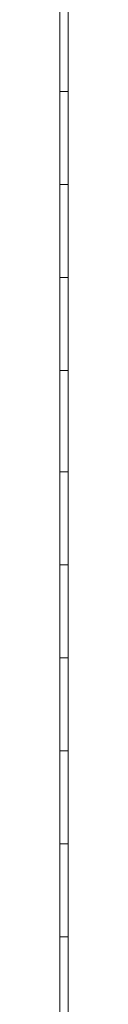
# Model space of a CAD drawing. Header units: metres. Extents: x 5.7 to 89.8, y 4 to 63.5.
# Tile 192 of 256: x 30.80379 to 30.81342, y 47.55566 to 48.67769. Entities that reach past the tile are written whole.
import ezdxf

# ---------------------------------------------------------------- set-up
doc = ezdxf.new("R2010")
doc.units = ezdxf.units.M
doc.header["$MEASUREMENT"] = 0
doc.layers.add('PDF17_hatch-borshi', color=7, linetype='Continuous')
doc.layers.add('PDF17_kaff', color=7, linetype='Continuous')

msp = doc.modelspace()

# ---------------------------------------------------------------- linework, layer by layer
at = {"layer": 'PDF17_hatch-borshi', "lineweight": 18}
for points in [[(30.8038, 48.6729), (30.8038, 48.6729)], [(30.8038, 48.6632), (30.8038, 48.6632)], [(30.8038, 48.6632), (30.8038, 48.6632)], [(30.8038, 48.644), (30.8038, 48.644)], [(30.8038, 48.6343), (30.8038, 48.6343)], [(30.8038, 48.6151), (30.8038, 48.6151)], [(30.8038, 48.6055), (30.8038, 48.6055)], [(30.8038, 48.5766), (30.8038, 48.5766)], [(30.8038, 48.5766), (30.8038, 48.5766)], [(30.8038, 48.5669), (30.8038, 48.5669)], [(30.8038, 48.538), (30.8038, 48.538)], [(30.8038, 48.5284), (30.8038, 48.5284)], [(30.8038, 48.5091), (30.8038, 48.5091)], [(30.8038, 48.4995), (30.8038, 48.4995)], [(30.8038, 48.4899), (30.8038, 48.4899)], [(30.8038, 48.4803), (30.8038, 48.4803)], [(30.8038, 48.4803), (30.8038, 48.4803)], [(30.8038, 48.461), (30.8038, 48.461)], [(30.8038, 48.4514), (30.8038, 48.4514)], [(30.8038, 48.4417), (30.8038, 48.4417)], [(30.8038, 48.4321), (30.8038, 48.4321)], [(30.8038, 48.4321), (30.8038, 48.4321)], [(30.8038, 48.4225), (30.8038, 48.4225)], [(30.8038, 48.4225), (30.8038, 48.4225)], [(30.8038, 48.4128), (30.8038, 48.4128)], [(30.8038, 48.4128), (30.8038, 48.4128)], [(30.8038, 48.4032), (30.8038, 48.4032)], [(30.8038, 48.4032), (30.8038, 48.4032)], [(30.8038, 48.3936), (30.8038, 48.3936)], [(30.8038, 48.3839), (30.8038, 48.3839)], [(30.8038, 48.3839), (30.8038, 48.3839)], [(30.8038, 48.3743), (30.8038, 48.3743)], [(30.8038, 48.3743), (30.8038, 48.3743)], [(30.8038, 48.355), (30.8038, 48.355)], [(30.8038, 48.355), (30.8038, 48.355)], [(30.8038, 48.3454), (30.8038, 48.3454)], [(30.8038, 48.3454), (30.8038, 48.3454)], [(30.8038, 48.3358), (30.8038, 48.3358)], [(30.8038, 48.3262), (30.8038, 48.3262)], [(30.8038, 48.3165), (30.8038, 48.3165)], [(30.8038, 48.3165), (30.8038, 48.3165)], [(30.8038, 48.2876), (30.8038, 48.2876)], [(30.8038, 48.278), (30.8038, 48.278)], [(30.8038, 48.2587), (30.8038, 48.2587)], [(30.8038, 48.2587), (30.8038, 48.2587)], [(30.8038, 48.2106), (30.8038, 48.2106)], [(30.8038, 48.2009), (30.8038, 48.2009)], [(30.8038, 48.1913), (30.8038, 48.1913)], [(30.8038, 48.1721), (30.8038, 48.1721)], [(30.8038, 48.1432), (30.8038, 48.1432)], [(30.8038, 48.1335), (30.8038, 48.1335)], [(30.8038, 48.1239), (30.8038, 48.1239)], [(30.8038, 48.1143), (30.8038, 48.1143)], [(30.8038, 48.1143), (30.8038, 48.1143)], [(30.8038, 48.1046), (30.8038, 48.1046)], [(30.8038, 48.095), (30.8038, 48.095)], [(30.8038, 48.0854), (30.8038, 48.0854)], [(30.8038, 48.0757), (30.8038, 48.0757)], [(30.8038, 48.0757), (30.8038, 48.0757)], [(30.8038, 48.0757), (30.8038, 48.0757)], [(30.8038, 48.0661), (30.8038, 48.0661)], [(30.8038, 48.0565), (30.8038, 48.0565)], [(30.8038, 48.0468), (30.8038, 48.0468)], [(30.8038, 48.0372), (30.8038, 48.0372)], [(30.8038, 48.0276), (30.8038, 48.0276)], [(30.8038, 48.018), (30.8038, 48.018)], [(30.8038, 48.018), (30.8038, 48.018)], [(30.8038, 48.0083), (30.8038, 48.0083)], [(30.8038, 47.9987), (30.8038, 47.9987)], [(30.8038, 47.9987), (30.8038, 47.9987)], [(30.8038, 47.9891), (30.8038, 47.9891)], [(30.8038, 47.9794), (30.8038, 47.9794)], [(30.8038, 47.9794), (30.8038, 47.9794)], [(30.8038, 47.9505), (30.8038, 47.9505)], [(30.8038, 47.9409), (30.8038, 47.9409)], [(30.8038, 47.9216), (30.8038, 47.9216)], [(30.8038, 47.912), (30.8038, 47.912)], [(30.8038, 47.912), (30.8038, 47.912)], [(30.8038, 47.8831), (30.8038, 47.8831)], [(30.8038, 47.8542), (30.8038, 47.8542)], [(30.8038, 47.8542), (30.8038, 47.8542)], [(30.8038, 47.8446), (30.8038, 47.8446)], [(30.8038, 47.8253), (30.8038, 47.8253)], [(30.8038, 47.7964), (30.8038, 47.7964)], [(30.8038, 47.7868), (30.8038, 47.7868)], [(30.8038, 47.7579), (30.8038, 47.7579)], [(30.8038, 47.7483), (30.8038, 47.7483)], [(30.8038, 47.7386), (30.8038, 47.7386)], [(30.8038, 47.7194), (30.8038, 47.7194)], [(30.8038, 47.7194), (30.8038, 47.7194)], [(30.8038, 47.7098), (30.8038, 47.7098)], [(30.8038, 47.7098), (30.8038, 47.7098)], [(30.8038, 47.6905), (30.8038, 47.6905)], [(30.8038, 47.6809), (30.8038, 47.6809)], [(30.8038, 47.6712), (30.8038, 47.6712)], [(30.8038, 47.6712), (30.8038, 47.6712)], [(30.8038, 47.6616), (30.8038, 47.6616)], [(30.8038, 47.652), (30.8038, 47.652)], [(30.8038, 47.652), (30.8038, 47.652)], [(30.8038, 47.6423), (30.8038, 47.6423)], [(30.8038, 47.6327), (30.8038, 47.6327)], [(30.8038, 47.6327), (30.8038, 47.6327)], [(30.8038, 47.6231), (30.8038, 47.6231)], [(30.8038, 47.6231), (30.8038, 47.6231)], [(30.8038, 47.6134), (30.8038, 47.6134)], [(30.8038, 47.6038), (30.8038, 47.6038)], [(30.8038, 47.6038), (30.8038, 47.6038)], [(30.8038, 47.5942), (30.8038, 47.5942)], [(30.8038, 47.5845), (30.8038, 47.5845)], [(30.8038, 47.5749), (30.8038, 47.5749)], [(30.8038, 47.5653), (30.8038, 47.5653)]]:
    msp.add_lwpolyline(points, dxfattribs=at)
at = {"layer": 'PDF17_kaff', "lineweight": 20}
msp.add_lwpolyline([(30.8134, 49.7805), (30.8038, 49.7805), (30.8038, 47.5171), (30.8134, 47.5171)], close=True, dxfattribs=at)
for points in [[(30.8038, 48.5958), (30.8134, 48.5958)], [(30.8038, 48.4899), (30.8134, 48.4899)], [(30.8038, 48.3839), (30.8134, 48.3839)], [(30.8038, 48.278), (30.8134, 48.278)], [(30.8038, 48.1624), (30.8134, 48.1624)], [(30.8038, 48.0565), (30.8134, 48.0565)], [(30.8038, 47.9505), (30.8134, 47.9505)], [(30.8038, 47.8446), (30.8134, 47.8446)], [(30.8038, 47.7386), (30.8134, 47.7386)], [(30.8038, 47.6327), (30.8134, 47.6327)]]:
    msp.add_lwpolyline(points, dxfattribs=at)

doc.saveas('drawing.dxf')
